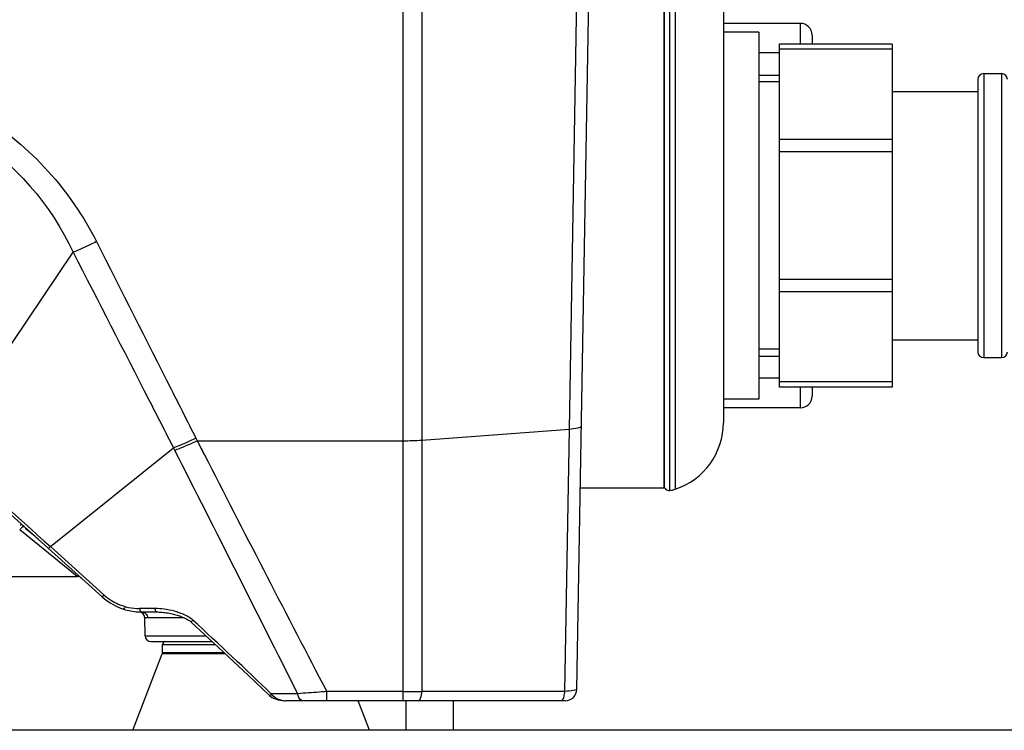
# Model space of a CAD drawing. Header units: millimetres. Extents: x 0 to 4000, y 0 to 3000.
# Tile 71 of 171: x 872 to 1038, y 1533 to 1653. Entities that reach past the tile are written whole.
import ezdxf

# ---------------------------------------------------------------- set-up
doc = ezdxf.new("R2010")
doc.units = ezdxf.units.MM
doc.header["$LTSCALE"] = 219.99956
doc.layers.get('0').update_dxf_attribs({"linetype": 'CONTINUOUS'})
doc.layers.add('SUPERFICI', color=7, linetype='CONTINUOUS')

msp = doc.modelspace()

# ---------------------------------------------------------------- linework, layer by layer
at = {"color": 9, "linetype": 'CONTINUOUS'}
for p, q in [((936.57, 1537.68), (936.57, 1690.68)), ((939.75, 1690.68), (939.75, 1539.26)), ((964.68, 1583.61), (966.54, 1690.68)), ((982.58, 1665.93), (982.58, 1573.43)), ((1003.7, 1652.18), (1003.7, 1648.68)), ((1019.2, 1647.8), (1000.2, 1647.8)), ((1000.2, 1647.18), (996.7, 1647.18)), ((1034.7, 1643.68), (1034.7, 1595.68)), ((1037.7, 1643.68), (1037.7, 1595.68)), ((1019.2, 1632.57), (1000.2, 1632.57)), ((1019.2, 1630.45), (1000.2, 1630.45)), ((858.53, 1580.38), (880.83, 1613.48)), ((1019.2, 1608.91), (1000.2, 1608.91)), ((1019.2, 1606.79), (1000.2, 1606.79)), ((1000.2, 1592.18), (996.7, 1592.18)), ((1019.2, 1591.56), (1000.2, 1591.56)), ((1003.7, 1590.68), (1003.7, 1587.18)), ((939.75, 1581.74), (964.68, 1583.61)), ((963.91, 1539.26), (964.68, 1583.61)), ((901.58, 1582.05), (901.79, 1581.63)), ((901.79, 1581.63), (903.62, 1578.05)), ((901.79, 1581.63), (902.99, 1579.28)), ((901.79, 1581.63), (936.57, 1581.63)), ((876.98, 1563.73), (897.79, 1580.41)), ((897.79, 1580.41), (898.01, 1579.99)), ((881.53, 1558.68), (871.79, 1566.57)), ((876.98, 1563.73), (876.68, 1563.39)), ((876.98, 1563.73), (886.02, 1555.58)), ((886.02, 1555.58), (885.72, 1555.25)), ((892.41, 1553.27), (892.03, 1553.27)), ((893.34, 1553.27), (892.03, 1553.27)), ((893.34, 1553.27), (892.41, 1553.27)), ((894.66, 1553.27), (893.34, 1553.27)), ((899.6, 1551.7), (893.39, 1551.7)), ((892.99, 1548.66), (903.27, 1548.66)), ((895.92, 1547.18), (904.87, 1547.18)), ((906.38, 1545.77), (895.92, 1545.77)), ((906.57, 1545.59), (895.88, 1545.59)), ((923.69, 1537.68), (923.69, 1539.23)), ((936.57, 1539.23), (923.69, 1539.23)), ((963.91, 1539.26), (939.75, 1539.26)), ((915.7, 1538.86), (914.29, 1538.85)), ((918.77, 1538.87), (915.7, 1538.86))]:
    msp.add_line(p, q, dxfattribs=at)
at = {"color": 7, "linetype": 'CONTINUOUS'}
for p, q in [((965.95, 1539.65), (968.59, 1690.68)), ((980.65, 1665.68), (980.65, 1573.68)), ((981.6, 1666.15), (981.6, 1573.22)), ((980.7, 1665.35), (980.7, 1574.01)), ((990.7, 1654.68), (990.7, 1584.68)), ((1003.7, 1652.18), (990.7, 1652.18)), ((996.7, 1650.68), (990.7, 1650.68)), ((996.7, 1650.68), (996.7, 1588.68)), ((1005.7, 1650.18), (1005.7, 1648.68)), ((1000.2, 1590.68), (1000.2, 1648.68)), ((1019.2, 1648.68), (1000.2, 1648.68)), ((1019.2, 1648.68), (1019.2, 1590.68)), ((996.7, 1643.43), (1000.2, 1643.43)), ((1033.7, 1642.68), (1033.7, 1596.68)), ((1034.7, 1643.68), (1037.7, 1643.68)), ((1019.2, 1640.68), (1033.7, 1640.68)), ((1019.2, 1598.68), (1033.7, 1598.68)), ((996.7, 1595.93), (1000.2, 1595.93)), ((1034.7, 1595.68), (1037.7, 1595.68)), ((1019.2, 1590.68), (1000.2, 1590.68)), ((1005.7, 1590.68), (1005.7, 1589.18)), ((996.7, 1588.68), (990.7, 1588.68)), ((1003.7, 1587.18), (990.7, 1587.18)), ((858.26, 1579.97), (885.72, 1555.25)), ((966.54, 1573.68), (980.65, 1573.68)), ((739.88, 1558.68), (881.53, 1558.68)), ((893.99, 1547.68), (904.33, 1547.68)), ((895.92, 1545.77), (895.92, 1547.18)), ((890.92, 1532.68), (895.88, 1545.59)), ((963.95, 1537.68), (916.72, 1537.68)), ((930.92, 1532.68), (928.99, 1537.68)), ((937.1, 1532.68), (937.1, 1537.68)), ((945.1, 1532.68), (945.1, 1537.68)), ((2306.31, 1532.68), (516.31, 1532.68))]:
    msp.add_line(p, q, dxfattribs=at)
at = {"color": 2, "linetype": 'CONTINUOUS'}
for p, q in [((1000.2, 1642.28), (996.7, 1642.28)), ((1000.2, 1597.08), (996.7, 1597.08))]:
    msp.add_line(p, q, dxfattribs=at)
at = {"color": 7, "linetype": 'CONTINUOUS'}
for points in [[(892.41, 1552.68), (895.09, 1552.68), (895.35, 1552.67), (895.62, 1552.66), (895.87, 1552.64), (896.12, 1552.62), (896.37, 1552.59), (896.62, 1552.55), (896.86, 1552.52), (897.09, 1552.47), (897.32, 1552.43), (897.54, 1552.38), (897.76, 1552.33), (897.97, 1552.27), (898.18, 1552.21), (898.38, 1552.15), (898.58, 1552.09), (898.77, 1552.03), (898.96, 1551.96), (899.15, 1551.89), (899.33, 1551.82), (899.5, 1551.74), (899.68, 1551.66), (899.84, 1551.58), (900.01, 1551.49), (900.16, 1551.4), (900.31, 1551.31), (900.46, 1551.22), (900.59, 1551.12), (900.72, 1551.02), (900.76, 1550.98)], [(900.76, 1550.98), (905.4, 1546.69), (910.46, 1541.93), (914.01, 1538.55)], [(914.01, 1538.55), (914.39, 1538.25), (915.46, 1537.82), (916.72, 1537.68)]]:
    msp.add_lwpolyline(points, dxfattribs=at)
for centre, radius, start, end in [((1003.7, 1650.18), 2, 0, 90), ((1034.7, 1642.68), 1, 90, 180), ((1037.7, 1642.68), 1, 0, 90), ((1034.7, 1596.68), 1, 180, 270), ((1037.7, 1596.68), 1, 270, 360), ((1003.7, 1589.18), 2, 270, 360), ((978.85, 1584.68), 11.85, 288.3247, 360), ((981.5, 1574.01), 0.8, 180, 277.0055), ((981, 1578.18), 5, 276.8006, 288.3663), ((854.85, 1542.68), 30, 48, 53.4796), ((881.53, 1557.68), 1, 48, 90), ((892.41, 1562.68), 10, 228, 270), ((889.22, 1553.72), 0.49, 261.98, 322.801), ((891.93, 1551.69), 1, 1, 87.5013), ((893.99, 1548.68), 1, 181, 270), ((896.42, 1547.18), 0.5, 90, 180), ((895.42, 1545.77), 0.5, 338.9625, 360), ((963.95, 1539.68), 2, 270, 359)]:
    msp.add_arc(centre, radius, start, end, dxfattribs=at)
at = {"color": 9, "linetype": 'CONTINUOUS'}
for centre, radius, start, end in [((936.61, 1624.11), 42.48, 269.9469, 274.2294), ((-6446.44, -2154.5), 8239.38, 26.631974, 26.952323), ((5786.44, 4077.5), 5485.36, 207.10721, 207.56369), ((835.91, 1521.64), 58.31, 49.2502, 50.5134), ((892.04, 1562.26), 8.99, 227.9398, 238.1559), ((894.67, 1543.25), 10.02, 87.7383, 90.0228), ((894.43, 1540.07), 13.21, 72.699, 80.49), ((894.95, 1541.75), 11.45, 68.8182, 72.6895), ((936.62, 1750.98), 211.75, 269.9886, 270.8471), ((916.72, 1541.17), 3.49, 257.2623, 270.0261)]:
    msp.add_arc(centre, radius, start, end, dxfattribs=at)
for points, knots in [([(837.58, 1644.58), (847.22, 1644.58), (866.87, 1639.02), (880.44, 1623.86), (884.77, 1615.29)], [0, 0, 0, 0, 0.501127, 1, 1, 1, 1]), ([(837.58, 1641.01), (846.51, 1641), (864.69, 1635.81), (877.11, 1621.53), (880.83, 1613.48)], [0, 0, 0, 0, 0.50173, 1, 1, 1, 1]), ([(884.77, 1615.29), (884.43, 1615.12), (883.14, 1614.48), (881.82, 1613.89), (880.83, 1613.48)], [0, 0, 0, 0, 0.261509, 1, 1, 1, 1]), ([(884.77, 1615.29), (888.97, 1606.96), (894.58, 1595.89), (900.18, 1584.81), (901.58, 1582.05)], [0, 0, 0, 0, 0.750936, 1, 1, 1, 1]), ([(880.83, 1613.48), (885.08, 1605.21), (890.73, 1594.18), (896.39, 1583.16), (897.79, 1580.41)], [0, 0, 0, 0, 0.750933, 1, 1, 1, 1]), ([(964.68, 1583.61), (965.18, 1583.64), (965.76, 1583.7), (966.72, 1583.97), (966.73, 1584.19)], [0, 0, 0, 0, 0.687561, 1, 1, 1, 1]), ([(901.58, 1582.05), (901.25, 1581.89), (900.01, 1581.3), (898.74, 1580.77), (897.79, 1580.41)], [0, 0, 0, 0, 0.261632, 1, 1, 1, 1]), ([(901.79, 1581.63), (901.47, 1581.47), (900.23, 1580.88), (898.96, 1580.35), (898.01, 1579.99)], [0, 0, 0, 0, 0.261625, 1, 1, 1, 1]), ([(872.46, 1567.19), (872.34, 1567.3), (872.12, 1567.46), (871.9, 1567.36), (871.85, 1567.33)], [0, 0, 0, 0, 0.722046, 1, 1, 1, 1]), ([(872.46, 1567.19), (872.39, 1567.25), (872.13, 1566.83), (871.94, 1566.73), (871.79, 1566.57)], [0, 0, 0, 0, 0.291907, 1, 1, 1, 1]), ([(887.3, 1554.62), (887.66, 1554.39), (889.13, 1553.62), (890.81, 1553.27), (892.03, 1553.27)], [0, 0, 0, 0, 0.259312, 1, 1, 1, 1]), ([(892.03, 1553.27), (892.06, 1553.19), (892.12, 1552.98), (892.26, 1552.68), (892.41, 1552.68)], [0, 0, 0, 0, 0.355359, 1, 1, 1, 1]), ([(892.41, 1552.68), (892.66, 1552.68), (893.18, 1552.47), (893.38, 1551.95), (893.39, 1551.7)], [0, 0, 0, 0, 0.495517, 1, 1, 1, 1]), ([(895.04, 1552.68), (895, 1552.68), (894.76, 1552.78), (894.7, 1553.07), (894.66, 1553.27)], [0, 0, 0, 0, 0.170491, 1, 1, 1, 1]), ([(893.39, 1551.7), (893.27, 1551.7), (893.18, 1551.64), (892.93, 1551.75), (892.93, 1551.71)], [0, 0, 0, 0, 0.748995, 1, 1, 1, 1]), ([(900.76, 1550.98), (900.73, 1551.01), (900.95, 1551.13), (900.98, 1551.23), (901.05, 1551.31)], [0, 0, 0, 0, 0.265887, 1, 1, 1, 1]), ([(923.69, 1539.23), (923.27, 1539.2), (921.63, 1539.07), (919.99, 1538.95), (918.77, 1538.87)], [0, 0, 0, 0, 0.259699, 1, 1, 1, 1]), ([(939.11, 1537.68), (939.31, 1537.68), (939.67, 1538.35), (939.72, 1538.87), (939.75, 1539.26)], [0, 0, 0, 0, 0.342511, 1, 1, 1, 1]), ([(965.95, 1539.65), (965.95, 1539.58), (965.71, 1539.46), (965.08, 1539.33), (964.4, 1539.27), (963.91, 1539.26)], [0, 0, 0, 0, 0.092792, 0.298222, 1, 1, 1, 1]), ([(914.01, 1538.55), (913.98, 1538.57), (914.19, 1538.68), (914.22, 1538.78), (914.29, 1538.85)], [0, 0, 0, 0, 0.265078, 1, 1, 1, 1]), ([(915.95, 1537.77), (915.9, 1537.78), (915.8, 1537.8), (915.7, 1537.83), (915.66, 1537.85)], [0, 0, 0, 0, 0.499559, 1, 1, 1, 1]), ([(919.6, 1537.68), (919.51, 1537.68), (919.01, 1537.88), (918.85, 1538.46), (918.77, 1538.87)], [0, 0, 0, 0, 0.178927, 1, 1, 1, 1]), ([(963.27, 1537.68), (963.32, 1537.68), (963.63, 1537.82), (963.72, 1538.19), (963.78, 1538.44)], [0, 0, 0, 0, 0.161242, 1, 1, 1, 1])]:
    msp.add_open_spline(points, degree=3, knots=knots, dxfattribs=at)
for points in [[(859.67, 1579.36), (865.43, 1574.15), (871.21, 1568.94), (876.98, 1563.73)], [(896.61, 1553.1), (896.1, 1553.18), (895.58, 1553.24), (895.06, 1553.26)], [(900.38, 1551.8), (899.97, 1552.05), (899.53, 1552.25), (899.09, 1552.43)], [(901.05, 1551.31), (900.85, 1551.5), (900.62, 1551.66), (900.38, 1551.8)], [(914.29, 1538.85), (909.93, 1543.06), (905.51, 1547.2), (901.05, 1551.31)], [(963.78, 1538.44), (963.85, 1538.71), (963.89, 1538.98), (963.91, 1539.26)], [(915.66, 1537.85), (915.12, 1538.02), (914.59, 1538.37), (914.29, 1538.85)]]:
    msp.add_open_spline(points, degree=3, dxfattribs=at)
at = {"layer": 'SUPERFICI', "color": 7, "linetype": 'CONTINUOUS'}
msp.add_line((892.99, 1548.66), (892.93, 1551.71), dxfattribs=at)

doc.saveas('drawing.dxf')
